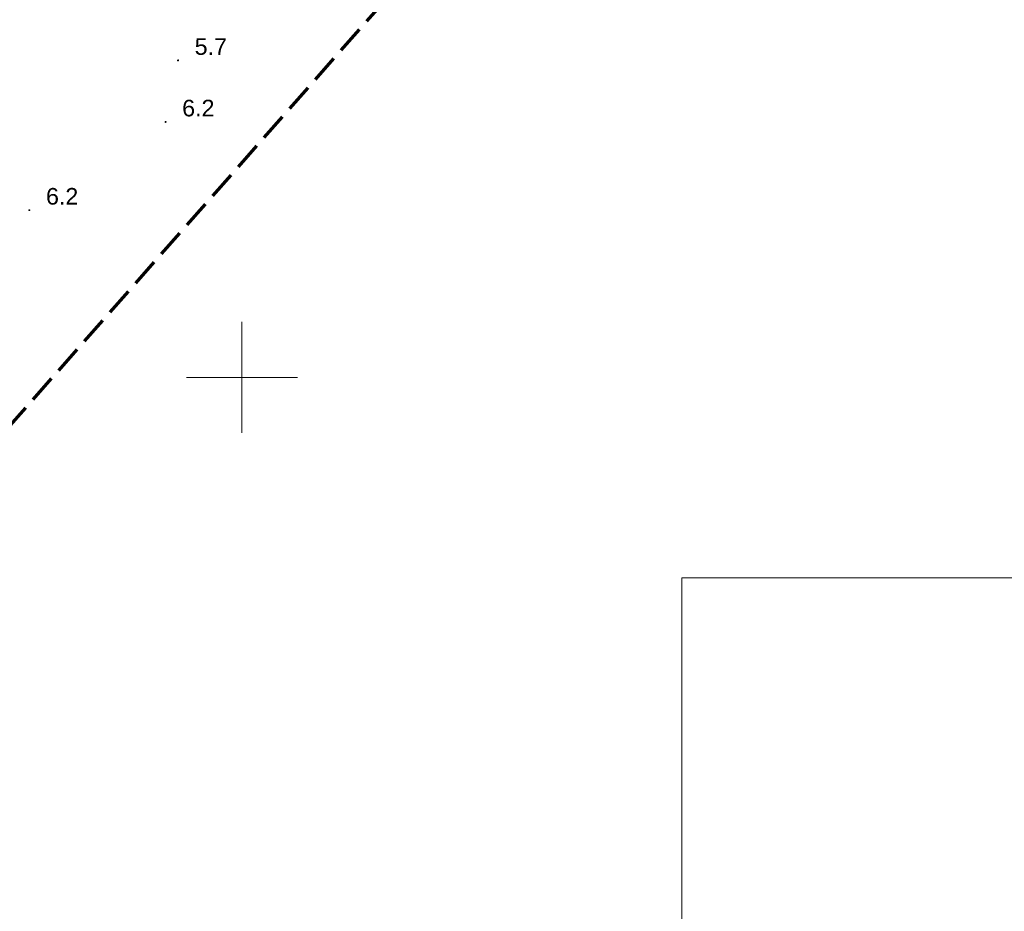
# Model space of a CAD drawing. Extents: x 5459987 to 5506369, y 5959610 to 5991660.
# Tile 30 of 51: x 5462490 to 5462534, y 5972176 to 5972216. Entities that reach past the tile are written whole.
import ezdxf

# ---------------------------------------------------------------- set-up
doc = ezdxf.new("R2010")
doc.units = 0
doc.linetypes.add('L_0_05', pattern=[1.75, 1.25, -0.5])
doc.layers.get('0').update_dxf_attribs({"linetype": 'CONTINUOUS'})
for name, color, linetype, lineweight in [('GSPWPN', 7, 'CONTINUOUS', 13), ('GSPWPN_O', 7, 'CONTINUOUS', 13), ('KRZYZE_2000', 230, 'CONTINUOUS', 18), ('RAMKA', 7, 'CONTINUOUS', 18), ('ZAKRES', 3, 'L_0_05', 18)]:
    doc.layers.add(name, color=color, linetype=linetype, lineweight=lineweight)
doc.styles.add('Arial', font='arial.ttf')

# ---------------------------------------------------------------- blocks, each defined once
blk = doc.blocks.new('GSPWPN1')
blk.add_hatch(color=0).paths.add_polyline_path([(-0.045, 0), (-0.043467, -0.011647), (-0.038971, -0.0225), (-0.03182, -0.03182), (-0.0225, -0.038971), (-0.011647, -0.043467), (0, -0.045), (0.011647, -0.043467), (0.0225, -0.038971), (0.03182, -0.03182), (0.038971, -0.0225), (0.043467, -0.011647), (0.045, 0), (0.043467, 0.011647), (0.038971, 0.0225), (0.03182, 0.03182), (0.0225, 0.038971), (0.011647, 0.043467), (0, 0.045), (-0.011647, 0.043467), (-0.0225, 0.038971), (-0.03182, 0.03182), (-0.038971, 0.0225), (-0.043467, 0.011647)])

msp = doc.modelspace()

# ---------------------------------------------------------------- linework, layer by layer
at = {"layer": 'KRZYZE_2000', "color": 252, "lineweight": 18, "flags": 128}
for points in [[(5462500, 5972197.5), (5462500, 5972202.5)], [(5462497.5, 5972200), (5462502.5, 5972200)]]:
    msp.add_lwpolyline(points, dxfattribs=at)
at = {"layer": 'RAMKA', "color": 252, "linetype": 'Continuous', "lineweight": 13, "flags": 128}
msp.add_lwpolyline([(5462519.834, 5972042.457), (5462624.778, 5972042.457), (5462624.778, 5972190.962), (5462519.834, 5972190.962), (5462519.834, 5972042.457)], dxfattribs=at)
at = {"layer": 'ZAKRES', "color": 252, "lineweight": 70, "flags": 128}
msp.add_lwpolyline([(5462543.8, 5972311.19), (5462511.46, 5972288.78), (5462481.09, 5972259.6), (5462422.01, 5972247.35), (5462418.13, 5972209.64), (5462389.82, 5972163.08), (5462367.15, 5972078.93), (5462475.94, 5972049.63), (5462481.47, 5972081.94), (5462475.95, 5972139.11), (5462481.03, 5972188.17), (5462517.69, 5972229.73), (5462568.77, 5972278.32)], close=True, dxfattribs=at)

# ---------------------------------------------------------------- block references
at = {"layer": 'GSPWPN', "color": 252, "linetype": 'Continuous', "lineweight": 13}
for p in [(5462497.12, 5972214.299, 10.08), (5462496.557, 5972211.523, 10.08), (5462490.417, 5972207.542, 10.08)]:
    msp.add_blockref('GSPWPN1', p, dxfattribs=at)

# ---------------------------------------------------------------- texts
at = {"layer": 'GSPWPN_O', "color": 252, "linetype": 'Continuous', "lineweight": 0, "style": 'Arial'}
for s, p in [('5.7', (5462497.87, 5972214.549, 10.8)), ('6.2', (5462497.307, 5972211.773, 10.8)), ('6.2', (5462491.167, 5972207.792, 10.8))]:
    msp.add_text(s, height=0.75, dxfattribs=at).set_placement(p)

doc.saveas('drawing.dxf')
